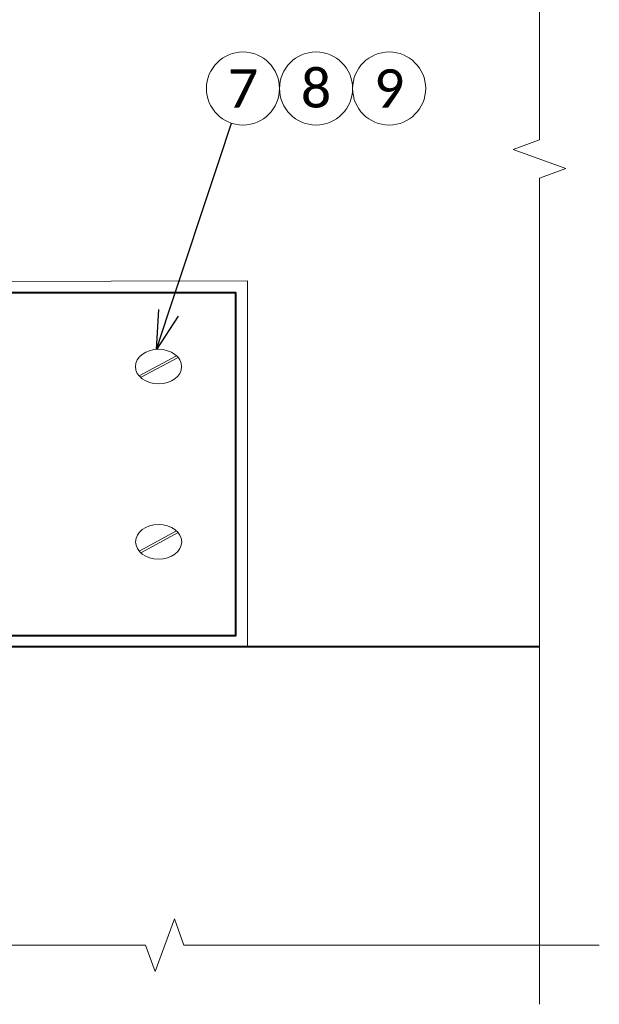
# Model space of a CAD drawing. Header units: metres. Extents: x -113 to 509, y -50 to 519.
# Tile 235 of 238: x 79 to 101, y 418 to 456. Entities that reach past the tile are written whole.
import ezdxf
from ezdxf import colors
from ezdxf.entities.mleader import LeaderData, LeaderLine
from ezdxf.enums import TextEntityAlignment as Align
from ezdxf.math import Vec2, Vec3

# ---------------------------------------------------------------- set-up
doc = ezdxf.new("R2010")
doc.units = ezdxf.units.M
doc.header["$MEASUREMENT"] = 0
for name, color, linetype, lineweight in [('B_ANNO_BREAK', 7, 'Continuous', 18), ('B_ANNO_DIM', 7, 'Continuous', 18), ('B_ANNO_SYMB', 7, 'Continuous', 18), ('B_ANNO_TEXT', 7, 'Continuous', 18), ('B_DETAIL', 7, 'Continuous', 18), ('B_DETAIL_OBJ', 7, 'Continuous', 40)]:
    doc.layers.add(name, color=color, linetype=linetype, lineweight=lineweight)
doc.styles.add('Annotative', font='calibri.ttf', dxfattribs={"height": 0.0625})
doc.styles.get("Standard").update_dxf_attribs({"font": 'calibri.ttf'})

# ---------------------------------------------------------------- blocks, each defined once
blk = doc.blocks.new('screw head')
at = {"layer": 'B_DETAIL'}
for p, q in [((-0.764, -0.362), (0.697, 0.426)), ((-0.701, -0.427), (0.76, 0.36))]:
    blk.add_line(p, q, dxfattribs=at)
blk.add_ellipse((-0.002, -0.001), major_axis=(0.9, 0), ratio=0.75, dxfattribs=at)
blk = doc.blocks.new('_Open30')
at = {"color": 0, "linetype": 'ByBlock', "lineweight": -2}
for p, q in [((-1, 0.268), (0, 0)), ((0, 0), (-1, -0.268)), ((0, 0), (-1, 0))]:
    blk.add_line(p, q, dxfattribs=at)
blk = doc.blocks.new('*U7559')
at = {"layer": 'B_ANNO_BREAK', "flags": 128}
for points in [[(211.6532, 150.9678), (211.6532, 183.2087), (212.6842, 183.584), (210.6223, 184.3344), (211.6532, 184.7097), (211.6532, 243.643)], [(213.9869, 153.2743), (197.784, 153.2743), (197.4088, 154.3052), (196.6583, 152.2433), (196.2831, 153.2743), (159.002, 153.2743), (158.6267, 154.3052), (157.8763, 152.2433), (157.501, 153.2743), (133.5581, 153.2743)]]:
    blk.add_lwpolyline(points, dxfattribs=at)
at = {"layer": 'B_ANNO_SYMB'}
for centre in [(200.0856, 186.7104), (202.9367, 186.7104), (205.7877, 186.7104)]:
    blk.add_circle(centre, 1.4255, dxfattribs=at)
at = {"layer": 'B_DETAIL', "flags": 128}
blk.add_lwpolyline([(184.2874, 179.1671), (200.2563, 179.2085), (200.2563, 164.9774)], dxfattribs=at)
at = {"layer": 'B_DETAIL_OBJ'}
blk.add_line((182.3621, 164.9276), (211.6532, 164.9276), dxfattribs=at)
at = {"layer": 'B_DETAIL_OBJ', "flags": 128}
blk.add_lwpolyline([(145.7951, 178.7485), (199.7941, 178.7485), (199.7941, 165.3534), (145.7951, 165.3534)], close=True, dxfattribs=at)
at = {"color": 7, "linetype": 'Continuous', "lineweight": 18}
for p in [(196.7941, 175.857), (196.7961, 169.019)]:
    blk.add_blockref('screw head', p, dxfattribs=at)
at = {"layer": 'B_ANNO_TEXT', "char_height": 1.5, "width": 3.563823, "attachment_point": 5, "style": 'Annotative'}
for s, insert in [('7', (200.0856, 186.7104)), ('8', (202.9367, 186.7104)), ('9', (205.7877, 186.7104))]:
    blk.add_mtext(s, dxfattribs=dict(at, insert=insert))
at = {"layer": 'B_ANNO_TEXT', "style": 'Annotative'}
blk.add_attdef('DIST5', text='', height=1.5, rotation=314.90443, dxfattribs=at).set_placement((307.7123, 219.6008), align=Align.MIDDLE_CENTER)
blk.add_attdef('DIST2', text='', height=1.5, dxfattribs=at).set_placement((88.7866, 95.1415), align=Align.MIDDLE_CENTER)
at = {"layer": 'B_ANNO_DIM'}
ml = blk.add_multileader_mtext('Standard', dxfattribs=at)
ml.set_content('', color=256)
ml.set_leader_properties()
ml.set_arrow_properties(name='OPEN30')
ml.build(insert=Vec2(0, 0))
ml.multileader.update_dxf_attribs({"text_right_attachment_type": 3, "dogleg_length": 0.0625, "arrow_head_size": 1.5, "scale": 24})
ctx = ml.context
ctx.base_point, ctx.scale, ctx.char_height, ctx.arrow_head_size, ctx.landing_gap_size, ctx.plane_origin, ctx.plane_x_axis, ctx.plane_y_axis = Vec3(200.1091, 186.7811), 24, 1.5, 1.5, 0.75, Vec3(198.0696, 180.6327), Vec3(-0.3148326, -0.9491472), Vec3(0.9491472, -0.3148326)
ctx.right_attachment = 3
notes = []
notes.append((ctx, [(0, (1, 1, 0), (199.1646, 183.9337), (0.3148326, 0.9491472), 1.5, [(0, [(196.7083, 176.5285), (199.1646, 183.9337), (199.1646, 183.9337)], 0, [])])]))
ctx.mtext.insert, ctx.mtext.text_direction, ctx.mtext.rotation, ctx.mtext.flow_direction = Vec3(200.5848, 185.8331), Vec3(-0.3148326, -0.9491472), 4.3921087, 5
for ctx, leaders in notes:
    for number, flags, end, landing, length, lines in leaders:
        leader = LeaderData()
        leader.index, (leader.has_last_leader_line, leader.has_dogleg_vector, leader.attachment_direction) = number, flags
        leader.last_leader_point, leader.dogleg_vector, leader.dogleg_length = Vec3(end), Vec3(landing), length
        for number, points, colour, breaks in lines:
            line = LeaderLine()
            line.index, line.vertices, line.color, line.breaks = number, Vec3.list(points), colors.encode_raw_color(colour), breaks
            leader.lines.append(line)
        ctx.leaders.append(leader)

msp = doc.modelspace()

# ---------------------------------------------------------------- block references
msp.add_blockref('*U7559', (-112.829, 266.839))

doc.saveas('drawing.dxf')
